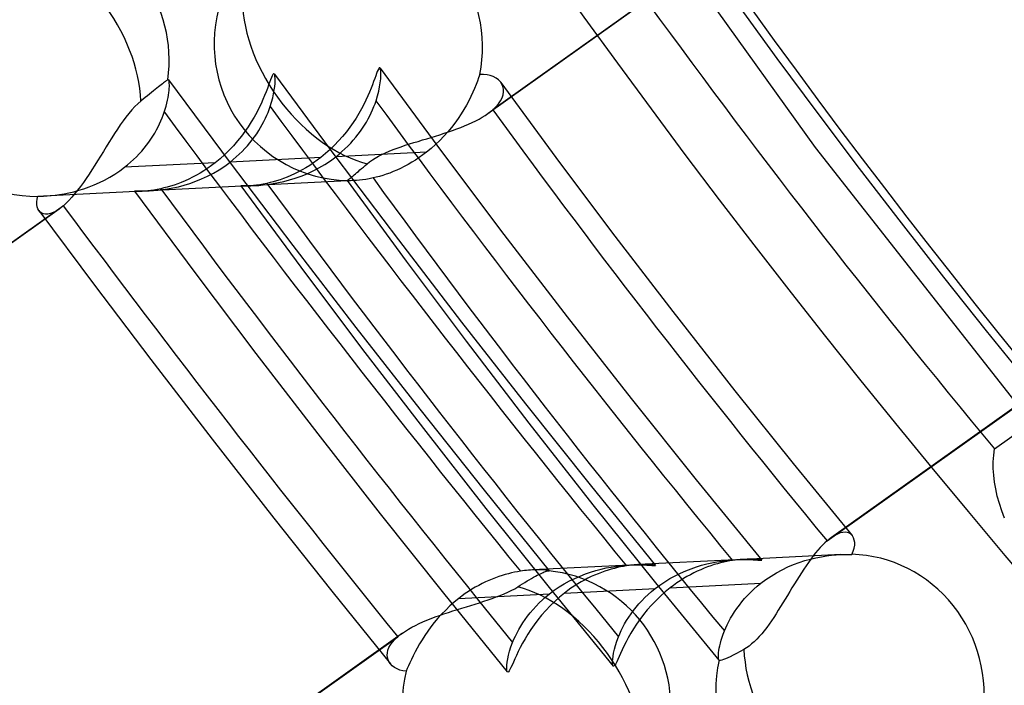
# Model space of a CAD drawing. Header units: millimetres. Extents: x -240 to 234, y -303 to 298.
# Tile 41 of 77: x -44 to -33, y -29 to -22. Entities that reach past the tile are written whole.
import ezdxf

# ---------------------------------------------------------------- set-up
doc = ezdxf.new("R2010")
doc.units = ezdxf.units.MM
doc.layers.add('MAIN-1', color=7, linetype='Continuous')
doc.layers.add('MAIN-2', color=7, linetype='Continuous')

msp = doc.modelspace()

# ---------------------------------------------------------------- linework, layer by layer
at = {"layer": 'MAIN-1'}
for centre, major_axis, start_param, end_param in [((-0.5, -0.433), (139.441, -161.013), 0.713724, 3.45689), ((-50, -43.301), (-132.567, 153.076), -3.141592, -0.857072), ((-50, -43.301), (131.913, -152.32), 0, 2.284521), ((-34.95, -30.268), (-32.978, 38.08), -2.427868, -0.857072), ((-35.2, -30.484), (29.68, -34.272), 0.713724, 3.141578), ((-35.2, -30.484), (-32.651, 37.702), 2.683771, 5.426113), ((-44, -38.105), (-29.026, 33.516), -0.857072, 2.284521), ((-43.5, -37.672), (-29.68, 34.272), -2.427868, -0.857072), ((-44, -38.105), (-29.026, 33.516), 2.284521, 5.426113)]:
    msp.add_ellipse(centre, major_axis=major_axis, ratio=0.75, start_param=start_param, end_param=end_param, dxfattribs=at)
at = {"layer": 'MAIN-2'}
for p, q in [((-34.149, -19.159), (-39.089, -22.673)), ((-34.195, -19.196), (-39.141, -22.714)), ((-37.637, -20.143), (-35.519, -23.09)), ((-40.359, -22.23), (-40.367, -22.248)), ((-40.352, -22.218), (-40.359, -22.23)), ((-40.346, -22.21), (-40.352, -22.218)), ((-40.34, -22.208), (-40.346, -22.21)), ((-40.336, -22.212), (-40.34, -22.208)), ((-40.336, -22.211), (-39.656, -23.135)), ((-40.331, -22.223), (-40.336, -22.212)), ((-40.328, -22.241), (-40.331, -22.223)), ((-42.691, -22.342), (-42.697, -22.347)), ((-42.687, -22.339), (-42.691, -22.342)), ((-42.685, -22.339), (-42.687, -22.339)), ((-42.684, -22.338), (-42.685, -22.339)), ((-42.682, -22.338), (-42.684, -22.338)), ((-42.681, -22.339), (-42.682, -22.338)), ((-42.679, -22.34), (-42.681, -22.339)), ((-42.678, -22.341), (-42.679, -22.34)), ((-42.675, -22.347), (-42.678, -22.341)), ((-42.678, -22.341), (-41.995, -23.26)), ((-41.549, -22.341), (-41.559, -22.37)), ((-41.539, -22.317), (-41.549, -22.341)), ((-41.531, -22.298), (-41.539, -22.317)), ((-41.524, -22.284), (-41.531, -22.298)), ((-41.517, -22.276), (-41.524, -22.284)), ((-41.512, -22.274), (-41.517, -22.276)), ((-41.507, -22.278), (-41.512, -22.274)), ((-41.507, -22.277), (-40.825, -23.198)), ((-41.503, -22.287), (-41.507, -22.278)), ((-41.5, -22.303), (-41.503, -22.287)), ((-41.498, -22.324), (-41.5, -22.303)), ((-41.498, -22.35), (-41.498, -22.324)), ((-40.396, -22.327), (-40.408, -22.361)), ((-40.385, -22.297), (-40.396, -22.327)), ((-40.375, -22.271), (-40.385, -22.297)), ((-40.367, -22.248), (-40.375, -22.271)), ((-40.334, -22.373), (-40.329, -22.332)), ((-40.329, -22.332), (-40.327, -22.296)), ((-40.327, -22.266), (-40.328, -22.241)), ((-40.327, -22.296), (-40.327, -22.266)), ((-39.245, -22.319), (-39.258, -22.355)), ((-39.232, -22.284), (-39.245, -22.319)), ((-39.191, -22.282), (-39.232, -22.284)), ((-39.152, -22.285), (-39.191, -22.282)), ((-39.116, -22.293), (-39.152, -22.285)), ((-39.083, -22.305), (-39.116, -22.293)), ((-39.053, -22.321), (-39.083, -22.305)), ((-39.027, -22.341), (-39.053, -22.321)), ((-39.005, -22.364), (-39.027, -22.341)), ((-42.826, -22.448), (-42.846, -22.464)), ((-42.808, -22.433), (-42.826, -22.448)), ((-42.79, -22.419), (-42.808, -22.433)), ((-42.775, -22.407), (-42.79, -22.419)), ((-42.76, -22.396), (-42.775, -22.407)), ((-42.747, -22.385), (-42.76, -22.396)), ((-42.735, -22.375), (-42.747, -22.385)), ((-42.723, -22.367), (-42.735, -22.375)), ((-42.713, -22.359), (-42.723, -22.367)), ((-42.704, -22.352), (-42.713, -22.359)), ((-42.697, -22.347), (-42.704, -22.352)), ((-42.673, -22.356), (-42.675, -22.347)), ((-42.671, -22.367), (-42.673, -22.356)), ((-42.672, -22.459), (-42.67, -22.436)), ((-42.67, -22.381), (-42.671, -22.367)), ((-42.669, -22.397), (-42.67, -22.381)), ((-42.67, -22.436), (-42.669, -22.415)), ((-42.669, -22.415), (-42.669, -22.397)), ((-41.584, -22.437), (-41.598, -22.475)), ((-41.571, -22.402), (-41.584, -22.437)), ((-41.559, -22.37), (-41.571, -22.402)), ((-41.515, -22.495), (-41.508, -22.453)), ((-41.508, -22.453), (-41.503, -22.415)), ((-41.503, -22.415), (-41.499, -22.38)), ((-41.499, -22.38), (-41.498, -22.35)), ((-40.436, -22.435), (-40.453, -22.476)), ((-40.421, -22.397), (-40.436, -22.435)), ((-40.408, -22.361), (-40.421, -22.397)), ((-40.351, -22.467), (-40.341, -22.418)), ((-40.341, -22.418), (-40.334, -22.373)), ((-39.291, -22.436), (-39.31, -22.479)), ((-39.274, -22.394), (-39.291, -22.436)), ((-39.258, -22.355), (-39.274, -22.394)), ((-38.989, -22.389), (-39.005, -22.364)), ((-39, -22.37), (-38.391, -23.199)), ((-38.977, -22.416), (-38.989, -22.389)), ((-38.97, -22.445), (-38.977, -22.416)), ((-38.969, -22.475), (-38.97, -22.445)), ((-42.959, -22.555), (-42.983, -22.575)), ((-42.936, -22.536), (-42.959, -22.555)), ((-42.912, -22.518), (-42.936, -22.536)), ((-42.89, -22.499), (-42.912, -22.518)), ((-42.868, -22.481), (-42.89, -22.499)), ((-42.846, -22.464), (-42.868, -22.481)), ((-42.689, -22.568), (-42.683, -22.538)), ((-42.683, -22.538), (-42.678, -22.51)), ((-42.678, -22.51), (-42.674, -22.483)), ((-42.674, -22.483), (-42.672, -22.459)), ((-41.633, -22.559), (-41.654, -22.605)), ((-41.615, -22.516), (-41.633, -22.559)), ((-41.598, -22.475), (-41.615, -22.516)), ((-41.538, -22.587), (-41.525, -22.54)), ((-41.525, -22.54), (-41.515, -22.495)), ((-40.472, -22.52), (-40.493, -22.566)), ((-40.453, -22.476), (-40.472, -22.52)), ((-40.381, -22.573), (-40.364, -22.519)), ((-40.364, -22.519), (-40.351, -22.467)), ((-39.331, -22.525), (-39.355, -22.572)), ((-39.31, -22.479), (-39.331, -22.525)), ((-39.002, -22.573), (-38.985, -22.54)), ((-38.985, -22.54), (-38.974, -22.507)), ((-38.974, -22.507), (-38.969, -22.475)), ((-43.052, -22.638), (-43.085, -22.674)), ((-43.018, -22.605), (-43.052, -22.638)), ((-42.983, -22.575), (-43.018, -22.605)), ((-42.725, -22.699), (-42.714, -22.664)), ((-42.714, -22.664), (-42.704, -22.631)), ((-42.704, -22.631), (-42.696, -22.599)), ((-42.696, -22.599), (-42.689, -22.568)), ((-41.677, -22.654), (-41.702, -22.704)), ((-41.654, -22.605), (-41.677, -22.654)), ((-41.577, -22.701), (-41.565, -22.668)), ((-41.565, -22.668), (-41.553, -22.636)), ((-41.553, -22.636), (-41.538, -22.587)), ((-40.542, -22.662), (-40.57, -22.713)), ((-40.516, -22.613), (-40.542, -22.662)), ((-40.493, -22.566), (-40.516, -22.613)), ((-40.434, -22.705), (-40.419, -22.672)), ((-40.419, -22.672), (-40.405, -22.638)), ((-40.405, -22.638), (-40.392, -22.605)), ((-40.392, -22.605), (-40.381, -22.573)), ((-39.409, -22.669), (-39.44, -22.719)), ((-39.381, -22.62), (-39.409, -22.669)), ((-39.355, -22.572), (-39.381, -22.62)), ((-39.097, -22.68), (-39.089, -22.673)), ((-39.089, -22.673), (-39.054, -22.64)), ((-39.054, -22.64), (-39.025, -22.606)), ((-39.025, -22.606), (-39.002, -22.573)), ((-43.15, -22.754), (-43.182, -22.796)), ((-43.118, -22.713), (-43.15, -22.754)), ((-43.085, -22.674), (-43.118, -22.713)), ((-42.762, -22.796), (-42.749, -22.763)), ((-42.749, -22.763), (-42.736, -22.731)), ((-42.736, -22.731), (-42.725, -22.699)), ((-41.73, -22.755), (-41.762, -22.807)), ((-41.702, -22.704), (-41.73, -22.755)), ((-41.623, -22.801), (-41.606, -22.767)), ((-41.606, -22.767), (-41.591, -22.734)), ((-41.591, -22.734), (-41.577, -22.701)), ((-40.601, -22.764), (-40.635, -22.815)), ((-40.57, -22.713), (-40.601, -22.764)), ((-40.488, -22.808), (-40.469, -22.773)), ((-40.469, -22.773), (-40.451, -22.739)), ((-40.451, -22.739), (-40.434, -22.705)), ((-39.473, -22.769), (-39.509, -22.819)), ((-39.44, -22.719), (-39.473, -22.769)), ((-39.278, -22.795), (-39.241, -22.776)), ((-39.241, -22.776), (-39.206, -22.756)), ((-39.206, -22.756), (-39.173, -22.735)), ((-39.173, -22.735), (-39.142, -22.714)), ((-39.142, -22.714), (-39.132, -22.707)), ((-39.132, -22.707), (-39.123, -22.701)), ((-39.123, -22.701), (-39.114, -22.694)), ((-39.114, -22.694), (-39.105, -22.687)), ((-39.105, -22.687), (-39.097, -22.68)), ((-43.245, -22.887), (-43.276, -22.934)), ((-43.214, -22.841), (-43.245, -22.887)), ((-43.182, -22.796), (-43.214, -22.841)), ((-42.812, -22.896), (-42.794, -22.862)), ((-42.794, -22.862), (-42.778, -22.829)), ((-42.778, -22.829), (-42.762, -22.796)), ((-41.795, -22.86), (-41.832, -22.913)), ((-41.762, -22.807), (-41.795, -22.86)), ((-41.68, -22.903), (-41.66, -22.869)), ((-41.66, -22.869), (-41.64, -22.835)), ((-41.64, -22.835), (-41.623, -22.801)), ((-40.671, -22.866), (-40.709, -22.917)), ((-40.635, -22.815), (-40.671, -22.866)), ((-40.554, -22.91), (-40.531, -22.876)), ((-40.531, -22.876), (-40.509, -22.842)), ((-40.509, -22.842), (-40.488, -22.808)), ((-39.547, -22.868), (-39.587, -22.917)), ((-39.509, -22.819), (-39.547, -22.868)), ((-39.533, -22.902), (-39.488, -22.885)), ((-39.488, -22.885), (-39.444, -22.868)), ((-39.444, -22.868), (-39.4, -22.851)), ((-39.4, -22.851), (-39.358, -22.833)), ((-39.358, -22.833), (-39.317, -22.814)), ((-39.317, -22.814), (-39.278, -22.795)), ((-43.307, -22.983), (-43.338, -23.033)), ((-43.276, -22.934), (-43.307, -22.983)), ((-42.897, -23.031), (-42.874, -22.997)), ((-42.874, -22.997), (-42.852, -22.964)), ((-42.852, -22.964), (-42.831, -22.93)), ((-42.831, -22.93), (-42.812, -22.896)), ((-41.871, -22.966), (-41.914, -23.018)), ((-41.832, -22.913), (-41.871, -22.966)), ((-41.751, -23.004), (-41.726, -22.971)), ((-41.726, -22.971), (-41.702, -22.937)), ((-41.702, -22.937), (-41.68, -22.903)), ((-40.751, -22.968), (-40.795, -23.018)), ((-40.709, -22.917), (-40.751, -22.968)), ((-40.633, -23.01), (-40.606, -22.977)), ((-40.606, -22.977), (-40.579, -22.944)), ((-40.579, -22.944), (-40.554, -22.91)), ((-39.867, -23.007), (-39.819, -22.993)), ((-39.819, -22.993), (-39.77, -22.978)), ((-39.77, -22.978), (-39.722, -22.963)), ((-39.722, -22.963), (-39.674, -22.949)), ((-39.631, -22.965), (-39.676, -23.012)), ((-39.674, -22.949), (-39.627, -22.933)), ((-39.587, -22.917), (-39.631, -22.965)), ((-39.627, -22.933), (-39.58, -22.918)), ((-39.58, -22.918), (-39.533, -22.902)), ((-43.369, -23.083), (-43.4, -23.134)), ((-43.338, -23.033), (-43.369, -23.083)), ((-42.975, -23.129), (-42.948, -23.097)), ((-42.948, -23.097), (-42.922, -23.064)), ((-42.922, -23.064), (-42.897, -23.031)), ((-41.959, -23.07), (-42.007, -23.12)), ((-41.914, -23.018), (-41.959, -23.07)), ((-41.864, -23.133), (-41.833, -23.102)), ((-41.833, -23.102), (-41.804, -23.07)), ((-41.804, -23.07), (-41.777, -23.037)), ((-41.777, -23.037), (-41.751, -23.004)), ((-40.841, -23.066), (-40.89, -23.113)), ((-40.795, -23.018), (-40.841, -23.066)), ((-40.758, -23.135), (-40.725, -23.105)), ((-40.725, -23.105), (-40.693, -23.074)), ((-40.693, -23.074), (-40.662, -23.042)), ((-40.662, -23.042), (-40.633, -23.01)), ((-40.193, -23.114), (-40.149, -23.097)), ((-40.149, -23.097), (-40.104, -23.081)), ((-40.104, -23.081), (-40.058, -23.066)), ((-40.058, -23.066), (-40.011, -23.051)), ((-40.011, -23.051), (-39.963, -23.036)), ((-39.963, -23.036), (-39.916, -23.022)), ((-39.916, -23.022), (-39.867, -23.007)), ((-39.772, -23.101), (-39.822, -23.142)), ((-39.723, -23.057), (-39.772, -23.101)), ((-39.676, -23.012), (-39.723, -23.057)), ((-35.519, -23.09), (-33.267, -25.954)), ((-43.431, -23.185), (-43.463, -23.236)), ((-43.4, -23.134), (-43.431, -23.185)), ((-43.066, -23.223), (-43.034, -23.192)), ((-43.034, -23.192), (-43.004, -23.161)), ((-43.004, -23.161), (-42.975, -23.129)), ((-42.108, -23.215), (-42.162, -23.259)), ((-42.056, -23.169), (-42.108, -23.215)), ((-42.007, -23.12), (-42.056, -23.169)), ((-40.992, -23.201), (-41.996, -23.251)), ((-41.962, -23.223), (-41.928, -23.194)), ((-41.928, -23.194), (-41.895, -23.164)), ((-41.895, -23.164), (-41.864, -23.133)), ((-40.992, -23.201), (-41.033, -23.231)), ((-40.94, -23.158), (-40.992, -23.201)), ((-40.89, -23.113), (-40.94, -23.158)), ((-40.887, -23.237), (-40.826, -23.192)), ((-39.822, -23.142), (-40.826, -23.192)), ((-40.826, -23.192), (-40.791, -23.164)), ((-40.825, -23.198), (-40.134, -24.113)), ((-40.791, -23.164), (-40.758, -23.135)), ((-40.422, -23.228), (-40.389, -23.207)), ((-40.389, -23.207), (-40.354, -23.187)), ((-40.354, -23.187), (-40.316, -23.167)), ((-40.316, -23.167), (-40.277, -23.149)), ((-40.277, -23.149), (-40.236, -23.131)), ((-40.236, -23.131), (-40.193, -23.114)), ((-39.903, -23.202), (-39.944, -23.229)), ((-39.862, -23.173), (-39.903, -23.202)), ((-39.822, -23.142), (-39.862, -23.173)), ((-39.656, -23.135), (-38.965, -24.053)), ((-38.391, -23.199), (-37.774, -24.022)), ((-43.494, -23.286), (-43.526, -23.336)), ((-43.463, -23.236), (-43.494, -23.286)), ((-43.219, -23.348), (-43.166, -23.309)), ((-42.162, -23.259), (-43.166, -23.309)), ((-43.166, -23.309), (-43.132, -23.282)), ((-43.132, -23.282), (-43.098, -23.253)), ((-43.098, -23.253), (-43.066, -23.223)), ((-42.244, -23.319), (-42.286, -23.347)), ((-42.203, -23.29), (-42.244, -23.319)), ((-42.162, -23.259), (-42.203, -23.29)), ((-42.118, -23.336), (-42.056, -23.295)), ((-42.056, -23.295), (-41.996, -23.251)), ((-41.996, -23.251), (-41.962, -23.223)), ((-41.995, -23.26), (-41.304, -24.173)), ((-41.157, -23.314), (-41.199, -23.338)), ((-41.115, -23.288), (-41.157, -23.314)), ((-41.074, -23.261), (-41.115, -23.288)), ((-41.079, -23.35), (-41.013, -23.316)), ((-41.033, -23.231), (-41.074, -23.261)), ((-41.013, -23.316), (-40.949, -23.278)), ((-40.949, -23.278), (-40.887, -23.237)), ((-40.559, -23.339), (-40.541, -23.324)), ((-40.541, -23.324), (-40.521, -23.307)), ((-40.521, -23.307), (-40.5, -23.289)), ((-40.5, -23.289), (-40.479, -23.271)), ((-40.479, -23.271), (-40.452, -23.249)), ((-40.452, -23.249), (-40.422, -23.228)), ((-40.109, -23.321), (-40.15, -23.34)), ((-40.068, -23.301), (-40.109, -23.321)), ((-40.027, -23.278), (-40.068, -23.301)), ((-39.985, -23.254), (-40.027, -23.278)), ((-39.944, -23.229), (-39.985, -23.254)), ((-43.589, -23.432), (-43.621, -23.478)), ((-43.558, -23.385), (-43.589, -23.432)), ((-43.526, -23.336), (-43.558, -23.385)), ((-43.386, -23.45), (-43.329, -23.419)), ((-43.329, -23.419), (-43.273, -23.385)), ((-43.273, -23.385), (-43.219, -23.348)), ((-42.412, -23.419), (-42.454, -23.44)), ((-42.37, -23.397), (-42.412, -23.419)), ((-42.328, -23.373), (-42.37, -23.397)), ((-42.286, -23.347), (-42.328, -23.373)), ((-42.312, -23.438), (-42.247, -23.408)), ((-42.247, -23.408), (-42.182, -23.374)), ((-42.182, -23.374), (-42.118, -23.336)), ((-41.404, -23.432), (-41.443, -23.446)), ((-41.364, -23.417), (-41.404, -23.432)), ((-41.323, -23.4), (-41.364, -23.417)), ((-41.339, -23.449), (-41.275, -23.43)), ((-41.282, -23.381), (-41.323, -23.4)), ((-41.24, -23.36), (-41.282, -23.381)), ((-41.275, -23.43), (-41.21, -23.407)), ((-41.199, -23.338), (-41.24, -23.36)), ((-41.21, -23.407), (-41.144, -23.38)), ((-41.144, -23.38), (-41.079, -23.35)), ((-40.683, -23.442), (-40.676, -23.436)), ((-40.676, -23.436), (-40.667, -23.429)), ((-40.667, -23.429), (-40.657, -23.421)), ((-40.657, -23.421), (-40.646, -23.412)), ((-40.646, -23.412), (-40.634, -23.402)), ((-40.634, -23.402), (-40.622, -23.392)), ((-40.622, -23.392), (-40.608, -23.38)), ((-40.608, -23.38), (-40.593, -23.368)), ((-40.593, -23.368), (-40.577, -23.354)), ((-40.577, -23.354), (-40.559, -23.339)), ((-40.456, -23.436), (-40.495, -23.443)), ((-40.414, -23.427), (-40.456, -23.436)), ((-40.38, -23.419), (-40.414, -23.427)), ((-40.344, -23.41), (-40.38, -23.419)), ((-40.307, -23.399), (-40.344, -23.41)), ((-40.269, -23.386), (-40.307, -23.399)), ((-40.23, -23.373), (-40.269, -23.386)), ((-40.191, -23.357), (-40.23, -23.373)), ((-40.15, -23.34), (-40.191, -23.357)), ((-43.654, -23.522), (-43.686, -23.564)), ((-43.621, -23.478), (-43.654, -23.522)), ((-43.615, -23.547), (-43.558, -23.527)), ((-43.558, -23.527), (-43.501, -23.504)), ((-43.501, -23.504), (-43.443, -23.479)), ((-43.443, -23.479), (-43.386, -23.45)), ((-41.794, -23.515), (-42.893, -23.57)), ((-42.729, -23.538), (-42.764, -23.546)), ((-42.693, -23.529), (-42.729, -23.538)), ((-42.655, -23.518), (-42.693, -23.529)), ((-42.689, -23.548), (-42.63, -23.537)), ((-42.616, -23.506), (-42.655, -23.518)), ((-42.63, -23.537), (-42.569, -23.524)), ((-42.577, -23.492), (-42.616, -23.506)), ((-42.537, -23.476), (-42.577, -23.492)), ((-42.569, -23.524), (-42.507, -23.507)), ((-42.496, -23.459), (-42.537, -23.476)), ((-42.507, -23.507), (-42.442, -23.488)), ((-42.454, -23.44), (-42.496, -23.459)), ((-42.442, -23.488), (-42.378, -23.464)), ((-42.378, -23.464), (-42.312, -23.438)), ((-41.879, -23.515), (-41.875, -23.514)), ((-41.876, -23.515), (-41.879, -23.515)), ((-41.879, -23.515), (-41.215, -24.415)), ((-41.868, -23.516), (-41.876, -23.515)), ((-41.875, -23.514), (-41.862, -23.514)), ((-41.856, -23.516), (-41.868, -23.516)), ((-41.862, -23.514), (-41.84, -23.514)), ((-41.839, -23.516), (-41.856, -23.516)), ((-41.84, -23.514), (-41.808, -23.514)), ((-41.818, -23.516), (-41.839, -23.516)), ((-41.794, -23.515), (-41.818, -23.516)), ((-41.808, -23.514), (-41.769, -23.513)), ((-41.767, -23.513), (-41.794, -23.515)), ((-41.769, -23.513), (-41.723, -23.511)), ((-41.737, -23.511), (-41.767, -23.513)), ((-41.704, -23.507), (-41.737, -23.511)), ((-40.623, -23.456), (-41.724, -23.511)), ((-41.723, -23.511), (-41.678, -23.509)), ((-41.668, -23.502), (-41.704, -23.507)), ((-41.678, -23.509), (-41.629, -23.504)), ((-41.63, -23.495), (-41.668, -23.502)), ((-41.59, -23.487), (-41.63, -23.495)), ((-41.629, -23.504), (-41.576, -23.498)), ((-41.555, -23.479), (-41.59, -23.487)), ((-41.576, -23.498), (-41.521, -23.49)), ((-41.519, -23.469), (-41.555, -23.479)), ((-41.521, -23.49), (-41.462, -23.479)), ((-41.482, -23.459), (-41.519, -23.469)), ((-41.443, -23.446), (-41.482, -23.459)), ((-41.462, -23.479), (-41.401, -23.466)), ((-41.401, -23.466), (-41.339, -23.449)), ((-40.699, -23.457), (-40.702, -23.456)), ((-40.702, -23.456), (-40.702, -23.456)), ((-40.702, -23.456), (-40.702, -23.456)), ((-40.702, -23.456), (-40.702, -23.456)), ((-40.702, -23.456), (-40.702, -23.456)), ((-40.702, -23.456), (-40.702, -23.456)), ((-40.702, -23.456), (-40.702, -23.456)), ((-40.702, -23.456), (-40.7, -23.456)), ((-40.702, -23.456), (-40.048, -24.347)), ((-40.7, -23.456), (-40.698, -23.454)), ((-40.692, -23.457), (-40.699, -23.457)), ((-40.698, -23.454), (-40.694, -23.451)), ((-40.694, -23.451), (-40.689, -23.447)), ((-40.681, -23.458), (-40.692, -23.457)), ((-40.689, -23.447), (-40.683, -23.442)), ((-40.665, -23.458), (-40.681, -23.458)), ((-40.646, -23.457), (-40.665, -23.458)), ((-40.623, -23.456), (-40.646, -23.457)), ((-40.596, -23.455), (-40.623, -23.456)), ((-40.565, -23.452), (-40.596, -23.455)), ((-40.531, -23.448), (-40.565, -23.452)), ((-40.495, -23.443), (-40.531, -23.448)), ((-44.134, -23.662), (-44.126, -23.63)), ((-44.126, -23.63), (-44.116, -23.63)), ((-44.116, -23.63), (-44.106, -23.63)), ((-44.106, -23.63), (-44.095, -23.63)), ((-44.095, -23.63), (-44.084, -23.629)), ((-44.084, -23.629), (-44.073, -23.629)), ((-44.073, -23.629), (-44.061, -23.628)), ((-42.965, -23.573), (-44.062, -23.628)), ((-44.061, -23.628), (-44.021, -23.626)), ((-44.021, -23.626), (-43.978, -23.622)), ((-43.978, -23.622), (-43.932, -23.617)), ((-43.932, -23.617), (-43.884, -23.611)), ((-43.884, -23.611), (-43.833, -23.602)), ((-43.833, -23.602), (-43.781, -23.592)), ((-43.781, -23.592), (-43.727, -23.579)), ((-43.75, -23.641), (-43.781, -23.675)), ((-43.718, -23.604), (-43.75, -23.641)), ((-43.727, -23.579), (-43.671, -23.564)), ((-43.686, -23.564), (-43.718, -23.604)), ((-43.671, -23.564), (-43.615, -23.547)), ((-43.052, -23.574), (-43.055, -23.573)), ((-43.055, -23.573), (-43.052, -23.573)), ((-43.055, -23.573), (-42.388, -24.473)), ((-43.052, -23.573), (-43.042, -23.573)), ((-43.043, -23.574), (-43.052, -23.574)), ((-43.03, -23.575), (-43.043, -23.574)), ((-43.042, -23.573), (-43.025, -23.573)), ((-43.013, -23.575), (-43.03, -23.575)), ((-43.025, -23.573), (-43.001, -23.572)), ((-42.991, -23.574), (-43.013, -23.575)), ((-43.001, -23.572), (-42.97, -23.572)), ((-42.965, -23.573), (-42.991, -23.574)), ((-42.97, -23.572), (-42.933, -23.571)), ((-42.938, -23.572), (-42.965, -23.573)), ((-42.908, -23.569), (-42.938, -23.572)), ((-42.933, -23.571), (-42.892, -23.57)), ((-42.875, -23.565), (-42.908, -23.569)), ((-42.892, -23.57), (-42.846, -23.567)), ((-42.84, -23.561), (-42.875, -23.565)), ((-42.846, -23.567), (-42.797, -23.563)), ((-42.803, -23.554), (-42.84, -23.561)), ((-42.764, -23.546), (-42.803, -23.554)), ((-42.797, -23.563), (-42.744, -23.556)), ((-42.744, -23.556), (-42.689, -23.548)), ((-43.843, -23.734), (-52.236, -29.705)), ((-44.138, -23.691), (-44.134, -23.662)), ((-44.137, -23.719), (-44.138, -23.691)), ((-44.133, -23.745), (-44.137, -23.719)), ((-44.126, -23.768), (-44.133, -23.745)), ((-43.874, -23.76), (-43.882, -23.766)), ((-43.867, -23.754), (-43.874, -23.76)), ((-43.859, -23.747), (-43.867, -23.754)), ((-43.851, -23.741), (-43.859, -23.747)), ((-43.843, -23.734), (-43.851, -23.741)), ((-43.812, -23.706), (-43.843, -23.734)), ((-43.781, -23.675), (-43.812, -23.706)), ((-43.889, -23.771), (-52.289, -29.745)), ((-44.114, -23.788), (-44.126, -23.768)), ((-44.1, -23.804), (-44.114, -23.788)), ((-44.113, -23.789), (-43.497, -24.614)), ((-44.082, -23.816), (-44.1, -23.804)), ((-44.062, -23.824), (-44.082, -23.816)), ((-44.039, -23.828), (-44.062, -23.824)), ((-44.014, -23.827), (-44.039, -23.828)), ((-43.986, -23.821), (-44.014, -23.827)), ((-43.955, -23.809), (-43.986, -23.821)), ((-43.923, -23.793), (-43.955, -23.809)), ((-43.89, -23.771), (-43.923, -23.793)), ((-43.882, -23.766), (-43.89, -23.771)), ((-35.387, -27.443), (-30.447, -23.929)), ((-30.395, -23.888), (-35.34, -27.406)), ((-38.965, -24.053), (-38.266, -24.964)), ((-37.774, -24.022), (-37.096, -24.905)), ((-41.304, -24.173), (-40.605, -25.081)), ((-40.134, -24.113), (-39.435, -25.023)), ((-33.535, -26.424), (-30.491, -24.26)), ((-41.215, -24.415), (-40.541, -25.31)), ((-40.048, -24.347), (-39.385, -25.232)), ((-42.388, -24.473), (-41.712, -25.368)), ((-43.497, -24.614), (-42.875, -25.435)), ((-37.096, -24.905), (-36.408, -25.782)), ((-39.435, -25.023), (-38.727, -25.926)), ((-38.266, -24.964), (-37.556, -25.869)), ((-40.605, -25.081), (-39.898, -25.984)), ((-39.385, -25.232), (-38.688, -26.141)), ((-41.712, -25.368), (-41.027, -26.258)), ((-40.541, -25.31), (-39.857, -26.199)), ((-42.875, -25.435), (-42.196, -26.316)), ((-36.408, -25.782), (-35.763, -26.586)), ((-38.727, -25.926), (-38.012, -26.824)), ((-37.556, -25.869), (-36.838, -26.766)), ((-39.898, -25.984), (-39.185, -26.881)), ((-38.688, -26.141), (-37.98, -27.043)), ((-41.027, -26.258), (-40.334, -27.142)), ((-39.857, -26.199), (-39.165, -27.083)), ((-42.196, -26.316), (-41.511, -27.192)), ((-33.543, -26.496), (-33.535, -26.424)), ((-35.763, -26.586), (-35.11, -27.384)), ((-33.547, -26.569), (-33.543, -26.496)), ((-33.547, -26.642), (-33.547, -26.569)), ((-33.543, -26.717), (-33.547, -26.642)), ((-36.838, -26.766), (-36.11, -27.657)), ((-33.534, -26.792), (-33.543, -26.717)), ((-33.52, -26.869), (-33.534, -26.792)), ((-39.185, -26.881), (-38.463, -27.773)), ((-38.012, -26.824), (-37.287, -27.715)), ((-33.503, -26.947), (-33.52, -26.869)), ((-33.48, -27.028), (-33.503, -26.947)), ((-33.454, -27.109), (-33.48, -27.028)), ((-40.334, -27.142), (-39.635, -28.02)), ((-39.165, -27.083), (-38.465, -27.959)), ((-37.98, -27.043), (-37.287, -27.906)), ((-33.422, -27.191), (-33.454, -27.109)), ((-41.511, -27.192), (-40.87, -28)), ((-35.241, -27.355), (-35.272, -27.367)), ((-35.212, -27.349), (-35.241, -27.355)), ((-35.185, -27.348), (-35.212, -27.349)), ((-35.161, -27.351), (-35.185, -27.348)), ((-35.14, -27.359), (-35.161, -27.351)), ((-35.121, -27.372), (-35.14, -27.359)), ((-35.412, -27.466), (-35.437, -27.491)), ((-35.387, -27.443), (-35.412, -27.466)), ((-35.379, -27.437), (-35.387, -27.443)), ((-35.371, -27.43), (-35.379, -27.437)), ((-35.363, -27.424), (-35.371, -27.43)), ((-35.355, -27.418), (-35.363, -27.424)), ((-35.348, -27.412), (-35.355, -27.418)), ((-35.34, -27.406), (-35.348, -27.412)), ((-35.305, -27.384), (-35.34, -27.406)), ((-35.272, -27.367), (-35.305, -27.384)), ((-35.106, -27.388), (-35.121, -27.372)), ((-35.094, -27.409), (-35.106, -27.388)), ((-35.086, -27.434), (-35.094, -27.409)), ((-35.081, -27.461), (-35.086, -27.434)), ((-35.082, -27.491), (-35.081, -27.461)), ((-35.515, -27.577), (-35.541, -27.61)), ((-35.489, -27.547), (-35.515, -27.577)), ((-35.463, -27.518), (-35.489, -27.547)), ((-35.437, -27.491), (-35.463, -27.518)), ((-35.114, -27.592), (-35.098, -27.557)), ((-35.098, -27.557), (-35.087, -27.523)), ((-35.087, -27.523), (-35.082, -27.491)), ((-36.405, -27.652), (-37.48, -27.706)), ((-36.719, -27.697), (-36.662, -27.685)), ((-36.662, -27.685), (-36.607, -27.674)), ((-36.607, -27.674), (-36.554, -27.666)), ((-36.566, -27.687), (-36.601, -27.696)), ((-36.532, -27.678), (-36.566, -27.687)), ((-36.554, -27.666), (-36.503, -27.66)), ((-36.498, -27.671), (-36.532, -27.678)), ((-36.503, -27.66), (-36.454, -27.656)), ((-36.465, -27.665), (-36.498, -27.671)), ((-36.434, -27.66), (-36.465, -27.665)), ((-36.454, -27.656), (-36.407, -27.653)), ((-36.412, -27.657), (-36.434, -27.66)), ((-36.391, -27.654), (-36.412, -27.657)), ((-36.407, -27.653), (-36.361, -27.651)), ((-36.37, -27.652), (-36.391, -27.654)), ((-36.35, -27.65), (-36.37, -27.652)), ((-36.361, -27.651), (-36.318, -27.65)), ((-36.331, -27.649), (-36.35, -27.65)), ((-36.312, -27.648), (-36.331, -27.649)), ((-36.318, -27.65), (-36.277, -27.65)), ((-36.274, -27.646), (-36.312, -27.648)), ((-35.235, -27.594), (-36.309, -27.648)), ((-36.277, -27.65), (-36.24, -27.651)), ((-36.24, -27.646), (-36.274, -27.646)), ((-36.208, -27.647), (-36.24, -27.646)), ((-36.24, -27.651), (-36.207, -27.653)), ((-36.18, -27.648), (-36.208, -27.647)), ((-36.207, -27.653), (-36.178, -27.654)), ((-36.157, -27.65), (-36.18, -27.648)), ((-36.178, -27.654), (-36.153, -27.656)), ((-36.138, -27.652), (-36.157, -27.65)), ((-36.153, -27.656), (-36.134, -27.657)), ((-36.123, -27.654), (-36.138, -27.652)), ((-36.134, -27.657), (-36.12, -27.658)), ((-36.114, -27.656), (-36.123, -27.654)), ((-36.12, -27.658), (-36.112, -27.658)), ((-36.11, -27.657), (-36.114, -27.656)), ((-36.112, -27.658), (-36.11, -27.657)), ((-35.759, -27.706), (-35.696, -27.682)), ((-35.696, -27.682), (-35.634, -27.662)), ((-35.634, -27.662), (-35.572, -27.645)), ((-35.594, -27.681), (-35.62, -27.718)), ((-35.567, -27.645), (-35.594, -27.681)), ((-35.572, -27.645), (-35.511, -27.63)), ((-35.541, -27.61), (-35.567, -27.645)), ((-35.511, -27.63), (-35.451, -27.618)), ((-35.451, -27.618), (-35.394, -27.609)), ((-35.394, -27.609), (-35.338, -27.602)), ((-35.338, -27.602), (-35.286, -27.597)), ((-35.286, -27.597), (-35.235, -27.594)), ((-35.235, -27.594), (-35.214, -27.593)), ((-35.214, -27.593), (-35.193, -27.592)), ((-35.193, -27.592), (-35.172, -27.592)), ((-35.172, -27.592), (-35.152, -27.592)), ((-35.152, -27.592), (-35.133, -27.592)), ((-35.133, -27.592), (-35.114, -27.592)), ((-38.847, -27.79), (-38.881, -27.797)), ((-38.815, -27.784), (-38.847, -27.79)), ((-38.783, -27.778), (-38.815, -27.784)), ((-38.759, -27.775), (-38.783, -27.778)), ((-38.736, -27.772), (-38.759, -27.775)), ((-38.714, -27.77), (-38.736, -27.772)), ((-38.692, -27.768), (-38.714, -27.77)), ((-38.671, -27.766), (-38.692, -27.768)), ((-38.65, -27.765), (-38.671, -27.766)), ((-37.574, -27.711), (-38.65, -27.765)), ((-38.621, -27.764), (-38.65, -27.765)), ((-38.594, -27.763), (-38.621, -27.764)), ((-38.569, -27.763), (-38.594, -27.763)), ((-38.546, -27.764), (-38.569, -27.763)), ((-38.525, -27.765), (-38.546, -27.764)), ((-38.546, -27.799), (-38.531, -27.792)), ((-38.531, -27.792), (-38.518, -27.786)), ((-38.508, -27.766), (-38.525, -27.765)), ((-38.518, -27.786), (-38.505, -27.782)), ((-38.492, -27.768), (-38.508, -27.766)), ((-38.505, -27.782), (-38.494, -27.778)), ((-38.494, -27.778), (-38.485, -27.775)), ((-38.48, -27.769), (-38.492, -27.768)), ((-38.485, -27.775), (-38.476, -27.774)), ((-38.471, -27.771), (-38.48, -27.769)), ((-38.476, -27.774), (-38.47, -27.773)), ((-38.466, -27.772), (-38.471, -27.771)), ((-38.47, -27.773), (-38.468, -27.773)), ((-38.468, -27.773), (-38.466, -27.773)), ((-38.463, -27.773), (-38.466, -27.772)), ((-38.466, -27.773), (-38.465, -27.773)), ((-38.465, -27.773), (-38.464, -27.773)), ((-38.464, -27.773), (-38.463, -27.773)), ((-38.463, -27.773), (-38.463, -27.773)), ((-38.063, -27.809), (-38.005, -27.789)), ((-38.005, -27.789), (-37.946, -27.771)), ((-37.946, -27.771), (-37.888, -27.756)), ((-37.886, -27.792), (-37.923, -27.806)), ((-37.888, -27.756), (-37.832, -27.743)), ((-37.849, -27.779), (-37.886, -27.792)), ((-37.813, -27.767), (-37.849, -27.779)), ((-37.832, -27.743), (-37.777, -27.733)), ((-37.777, -27.756), (-37.813, -27.767)), ((-37.777, -27.733), (-37.723, -27.725)), ((-37.742, -27.747), (-37.777, -27.756)), ((-37.708, -27.738), (-37.742, -27.747)), ((-37.723, -27.725), (-37.672, -27.719)), ((-37.674, -27.731), (-37.708, -27.738)), ((-37.641, -27.725), (-37.674, -27.731)), ((-37.672, -27.719), (-37.623, -27.714)), ((-37.609, -27.719), (-37.641, -27.725)), ((-37.623, -27.714), (-37.577, -27.711)), ((-37.586, -27.716), (-37.609, -27.719)), ((-37.565, -27.713), (-37.586, -27.716)), ((-37.577, -27.711), (-37.532, -27.709)), ((-37.543, -27.711), (-37.565, -27.713)), ((-37.522, -27.709), (-37.543, -27.711)), ((-37.532, -27.709), (-37.49, -27.709)), ((-37.502, -27.708), (-37.522, -27.709)), ((-37.483, -27.706), (-37.502, -27.708)), ((-37.49, -27.709), (-37.45, -27.709)), ((-37.446, -27.705), (-37.483, -27.706)), ((-37.45, -27.709), (-37.414, -27.71)), ((-37.412, -27.705), (-37.446, -27.705)), ((-37.414, -27.71), (-37.382, -27.711)), ((-37.382, -27.705), (-37.412, -27.705)), ((-37.355, -27.707), (-37.382, -27.705)), ((-37.382, -27.711), (-37.353, -27.712)), ((-37.332, -27.708), (-37.355, -27.707)), ((-37.353, -27.712), (-37.329, -27.714)), ((-37.314, -27.71), (-37.332, -27.708)), ((-37.329, -27.714), (-37.311, -27.715)), ((-37.3, -27.712), (-37.314, -27.71)), ((-37.311, -27.715), (-37.297, -27.715)), ((-37.291, -27.714), (-37.3, -27.712)), ((-37.297, -27.715), (-37.29, -27.715)), ((-37.287, -27.715), (-37.291, -27.714)), ((-37.29, -27.715), (-37.287, -27.715)), ((-37.011, -27.8), (-36.953, -27.774)), ((-36.953, -27.774), (-36.894, -27.751)), ((-36.894, -27.751), (-36.835, -27.73)), ((-36.825, -27.779), (-36.863, -27.797)), ((-36.835, -27.73), (-36.777, -27.713)), ((-36.787, -27.762), (-36.825, -27.779)), ((-36.749, -27.746), (-36.787, -27.762)), ((-36.777, -27.713), (-36.719, -27.697)), ((-36.711, -27.732), (-36.749, -27.746)), ((-36.674, -27.718), (-36.711, -27.732)), ((-36.637, -27.706), (-36.674, -27.718)), ((-36.601, -27.696), (-36.637, -27.706)), ((-36.006, -27.832), (-35.946, -27.795)), ((-35.946, -27.795), (-35.885, -27.762)), ((-35.885, -27.762), (-35.822, -27.732)), ((-35.822, -27.732), (-35.759, -27.706)), ((-35.672, -27.796), (-35.698, -27.836)), ((-35.646, -27.756), (-35.672, -27.796)), ((-35.62, -27.718), (-35.646, -27.756)), ((-39.17, -27.898), (-39.207, -27.916)), ((-39.132, -27.881), (-39.17, -27.898)), ((-39.095, -27.866), (-39.132, -27.881)), ((-39.058, -27.851), (-39.095, -27.866)), ((-39.022, -27.838), (-39.058, -27.851)), ((-38.986, -27.826), (-39.022, -27.838)), ((-38.95, -27.815), (-38.986, -27.826)), ((-38.915, -27.806), (-38.95, -27.815)), ((-38.881, -27.797), (-38.915, -27.806)), ((-38.759, -27.918), (-38.734, -27.903)), ((-38.734, -27.903), (-38.708, -27.887)), ((-38.708, -27.887), (-38.684, -27.873)), ((-38.684, -27.873), (-38.66, -27.859)), ((-38.66, -27.859), (-38.637, -27.846)), ((-38.637, -27.846), (-38.616, -27.835)), ((-38.616, -27.835), (-38.596, -27.824)), ((-38.596, -27.824), (-38.578, -27.815)), ((-38.578, -27.815), (-38.562, -27.806)), ((-38.562, -27.806), (-38.546, -27.799)), ((-38.297, -27.919), (-38.24, -27.887)), ((-38.24, -27.887), (-38.181, -27.858)), ((-38.181, -27.858), (-38.122, -27.832)), ((-38.111, -27.898), (-38.148, -27.92)), ((-38.122, -27.832), (-38.063, -27.809)), ((-38.073, -27.877), (-38.111, -27.898)), ((-38.036, -27.857), (-38.073, -27.877)), ((-37.998, -27.839), (-38.036, -27.857)), ((-37.961, -27.822), (-37.998, -27.839)), ((-37.923, -27.806), (-37.961, -27.822)), ((-37.238, -27.932), (-37.183, -27.895)), ((-37.183, -27.895), (-37.127, -27.86)), ((-37.127, -27.86), (-37.07, -27.829)), ((-37.07, -27.829), (-37.011, -27.8)), ((-37.015, -27.884), (-37.052, -27.909)), ((-36.977, -27.861), (-37.015, -27.884)), ((-36.939, -27.838), (-36.977, -27.861)), ((-36.901, -27.817), (-36.939, -27.838)), ((-36.863, -27.797), (-36.901, -27.817)), ((-36.12, -27.912), (-36.064, -27.871)), ((-36.064, -27.871), (-36.006, -27.832)), ((-35.724, -27.877), (-35.75, -27.919)), ((-35.698, -27.836), (-35.724, -27.877)), ((-40.87, -28), (-40.222, -28.803)), ((-39.356, -28.002), (-39.393, -28.027)), ((-39.319, -27.979), (-39.356, -28.002)), ((-39.282, -27.957), (-39.319, -27.979)), ((-39.244, -27.936), (-39.282, -27.957)), ((-39.207, -27.916), (-39.244, -27.936)), ((-38.964, -28.029), (-38.923, -28.011)), ((-38.923, -28.011), (-38.884, -27.992)), ((-38.884, -27.992), (-38.846, -27.972)), ((-38.846, -27.972), (-38.812, -27.951)), ((-38.812, -27.951), (-38.785, -27.934)), ((-38.785, -27.934), (-38.759, -27.918)), ((-38.465, -27.959), (-37.756, -28.828)), ((-38.46, -28.029), (-38.408, -27.99)), ((-38.408, -27.99), (-38.353, -27.953)), ((-38.353, -27.953), (-38.297, -27.919)), ((-38.294, -28.021), (-37.29, -27.971)), ((-38.259, -27.994), (-38.294, -28.021)), ((-38.223, -27.968), (-38.259, -27.994)), ((-38.186, -27.944), (-38.223, -27.968)), ((-38.148, -27.92), (-38.186, -27.944)), ((-37.368, -28.036), (-37.33, -28.003)), ((-37.33, -28.003), (-37.29, -27.971)), ((-37.29, -27.971), (-37.238, -27.932)), ((-37.287, -27.906), (-36.585, -28.762)), ((-37.18, -28.008), (-37.233, -28.055)), ((-37.124, -27.963), (-37.18, -28.008)), ((-37.124, -27.963), (-36.12, -27.912)), ((-37.089, -27.936), (-37.124, -27.963)), ((-37.052, -27.909), (-37.089, -27.936)), ((-36.267, -28.046), (-36.233, -28.011)), ((-36.233, -28.011), (-36.197, -27.977)), ((-36.197, -27.977), (-36.16, -27.944)), ((-36.16, -27.944), (-36.12, -27.912)), ((-35.801, -28.003), (-35.827, -28.046)), ((-35.776, -27.961), (-35.801, -28.003)), ((-35.75, -27.919), (-35.776, -27.961)), ((-39.635, -28.02), (-38.928, -28.892)), ((-39.515, -28.12), (-39.563, -28.163)), ((-39.464, -28.08), (-39.515, -28.12)), ((-39.464, -28.08), (-38.46, -28.029)), ((-39.429, -28.053), (-39.464, -28.08)), ((-39.393, -28.027), (-39.429, -28.053)), ((-39.235, -28.127), (-39.187, -28.111)), ((-39.187, -28.111), (-39.141, -28.096)), ((-39.141, -28.096), (-39.095, -28.08)), ((-39.095, -28.08), (-39.05, -28.064)), ((-39.05, -28.064), (-39.006, -28.047)), ((-39.006, -28.047), (-38.964, -28.029)), ((-38.575, -28.13), (-38.539, -28.095)), ((-38.539, -28.095), (-38.5, -28.062)), ((-38.5, -28.062), (-38.46, -28.029)), ((-38.403, -28.114), (-38.454, -28.163)), ((-38.35, -28.066), (-38.403, -28.114)), ((-38.294, -28.021), (-38.35, -28.066)), ((-37.471, -28.141), (-37.438, -28.105)), ((-37.438, -28.105), (-37.404, -28.071)), ((-37.404, -28.071), (-37.368, -28.036)), ((-37.284, -28.105), (-37.333, -28.156)), ((-37.233, -28.055), (-37.284, -28.105)), ((-36.359, -28.154), (-36.33, -28.117)), ((-36.33, -28.117), (-36.3, -28.081)), ((-36.3, -28.081), (-36.267, -28.046)), ((-35.852, -28.088), (-35.877, -28.129)), ((-35.827, -28.046), (-35.852, -28.088)), ((-39.61, -28.208), (-39.655, -28.253)), ((-39.563, -28.163), (-39.61, -28.208)), ((-39.579, -28.234), (-39.53, -28.218)), ((-39.53, -28.218), (-39.48, -28.202)), ((-39.48, -28.202), (-39.43, -28.187)), ((-39.43, -28.187), (-39.381, -28.172)), ((-39.381, -28.172), (-39.332, -28.157)), ((-39.332, -28.157), (-39.283, -28.142)), ((-39.283, -28.142), (-39.235, -28.127)), ((-38.674, -28.238), (-38.642, -28.201)), ((-38.642, -28.201), (-38.61, -28.165)), ((-38.61, -28.165), (-38.575, -28.13)), ((-38.503, -28.214), (-38.548, -28.266)), ((-38.454, -28.163), (-38.503, -28.214)), ((-37.558, -28.251), (-37.531, -28.214)), ((-37.531, -28.214), (-37.502, -28.177)), ((-37.502, -28.177), (-37.471, -28.141)), ((-37.378, -28.207), (-37.421, -28.259)), ((-37.333, -28.156), (-37.378, -28.207)), ((-36.435, -28.264), (-36.412, -28.227)), ((-36.412, -28.227), (-36.386, -28.19)), ((-36.386, -28.19), (-36.359, -28.154)), ((-35.928, -28.211), (-35.953, -28.251)), ((-35.903, -28.171), (-35.928, -28.211)), ((-35.877, -28.129), (-35.903, -28.171)), ((-39.904, -28.359), (-39.862, -28.339)), ((-39.862, -28.339), (-39.817, -28.321)), ((-39.817, -28.321), (-39.772, -28.302)), ((-39.772, -28.302), (-39.725, -28.285)), ((-39.697, -28.3), (-39.737, -28.347)), ((-39.725, -28.285), (-39.677, -28.267)), ((-39.655, -28.253), (-39.697, -28.3)), ((-39.677, -28.267), (-39.629, -28.25)), ((-39.629, -28.25), (-39.579, -28.234)), ((-38.756, -28.35), (-38.73, -28.312)), ((-38.73, -28.312), (-38.703, -28.275)), ((-38.703, -28.275), (-38.674, -28.238)), ((-38.59, -28.318), (-38.63, -28.371)), ((-38.548, -28.266), (-38.59, -28.318)), ((-37.629, -28.362), (-37.607, -28.325)), ((-37.607, -28.325), (-37.584, -28.288)), ((-37.584, -28.288), (-37.558, -28.251)), ((-37.46, -28.312), (-37.496, -28.364)), ((-37.421, -28.259), (-37.46, -28.312)), ((-36.494, -28.371), (-36.476, -28.336)), ((-36.476, -28.336), (-36.456, -28.3)), ((-36.456, -28.3), (-36.435, -28.264)), ((-36.004, -28.329), (-36.03, -28.366)), ((-35.978, -28.29), (-36.004, -28.329)), ((-35.953, -28.251), (-35.978, -28.29)), ((-40.088, -28.463), (-40.056, -28.441)), ((-40.056, -28.441), (-40.021, -28.42)), ((-40.021, -28.42), (-39.985, -28.399)), ((-39.985, -28.399), (-39.945, -28.379)), ((-39.945, -28.379), (-39.904, -28.359)), ((-39.809, -28.443), (-39.842, -28.49)), ((-39.774, -28.395), (-39.809, -28.443)), ((-39.737, -28.347), (-39.774, -28.395)), ((-38.82, -28.46), (-38.8, -28.424)), ((-38.8, -28.424), (-38.779, -28.387)), ((-38.779, -28.387), (-38.756, -28.35)), ((-38.667, -28.423), (-38.7, -28.475)), ((-38.63, -28.371), (-38.667, -28.423)), ((-37.682, -28.47), (-37.666, -28.434)), ((-37.666, -28.434), (-37.648, -28.399)), ((-37.648, -28.399), (-37.629, -28.362)), ((-37.53, -28.416), (-37.56, -28.466)), ((-37.496, -28.364), (-37.53, -28.416)), ((-36.538, -28.476), (-36.524, -28.44)), ((-36.524, -28.44), (-36.51, -28.406)), ((-36.51, -28.406), (-36.494, -28.371)), ((-36.083, -28.437), (-36.11, -28.47)), ((-36.056, -28.402), (-36.083, -28.437)), ((-36.03, -28.366), (-36.056, -28.402)), ((-48.535, -34.475), (-40.141, -28.504)), ((-40.089, -28.464), (-48.488, -34.438)), ((-40.2, -28.564), (-40.173, -28.534)), ((-40.173, -28.534), (-40.141, -28.504)), ((-40.141, -28.504), (-40.133, -28.497)), ((-40.133, -28.497), (-40.124, -28.491)), ((-40.124, -28.491), (-40.116, -28.484)), ((-40.116, -28.484), (-40.107, -28.477)), ((-40.107, -28.477), (-40.098, -28.47)), ((-40.098, -28.47), (-40.088, -28.463)), ((-39.872, -28.537), (-39.9, -28.584)), ((-39.842, -28.49), (-39.872, -28.537)), ((-38.869, -28.567), (-38.854, -28.532)), ((-38.854, -28.532), (-38.838, -28.497)), ((-38.838, -28.497), (-38.82, -28.46)), ((-38.731, -28.526), (-38.759, -28.575)), ((-38.7, -28.475), (-38.731, -28.526)), ((-37.73, -28.6), (-37.715, -28.553)), ((-37.715, -28.553), (-37.697, -28.504)), ((-37.697, -28.504), (-37.682, -28.47)), ((-37.588, -28.515), (-37.613, -28.562)), ((-37.56, -28.466), (-37.588, -28.515)), ((-36.568, -28.574), (-36.56, -28.542)), ((-36.56, -28.542), (-36.549, -28.51)), ((-36.549, -28.51), (-36.538, -28.476)), ((-36.194, -28.559), (-36.223, -28.584)), ((-36.166, -28.532), (-36.194, -28.559)), ((-36.138, -28.502), (-36.166, -28.532)), ((-36.11, -28.47), (-36.138, -28.502)), ((-40.256, -28.682), (-40.25, -28.653)), ((-40.25, -28.653), (-40.238, -28.624)), ((-40.238, -28.624), (-40.222, -28.594)), ((-40.222, -28.594), (-40.2, -28.564)), ((-39.925, -28.629), (-39.949, -28.672)), ((-39.9, -28.584), (-39.925, -28.629)), ((-38.914, -28.707), (-38.902, -28.663)), ((-38.902, -28.663), (-38.887, -28.616)), ((-38.887, -28.616), (-38.869, -28.567)), ((-38.807, -28.668), (-38.827, -28.711)), ((-38.784, -28.623), (-38.807, -28.668)), ((-38.759, -28.575), (-38.784, -28.623)), ((-37.751, -28.684), (-37.742, -28.643)), ((-37.742, -28.643), (-37.73, -28.6)), ((-37.656, -28.649), (-37.674, -28.688)), ((-37.636, -28.607), (-37.656, -28.649)), ((-37.613, -28.562), (-37.636, -28.607)), ((-36.588, -28.68), (-36.585, -28.656)), ((-36.585, -28.656), (-36.581, -28.631)), ((-36.581, -28.631), (-36.575, -28.603)), ((-36.575, -28.603), (-36.568, -28.574)), ((-36.351, -28.669), (-36.39, -28.69)), ((-36.309, -28.645), (-36.351, -28.669)), ((-36.28, -28.627), (-36.309, -28.645)), ((-36.251, -28.607), (-36.28, -28.627)), ((-36.223, -28.584), (-36.251, -28.607)), ((-40.258, -28.709), (-40.256, -28.682)), ((-40.255, -28.735), (-40.258, -28.709)), ((-40.248, -28.76), (-40.255, -28.735)), ((-40.236, -28.784), (-40.248, -28.76)), ((-39.989, -28.754), (-40.006, -28.791)), ((-39.97, -28.714), (-39.989, -28.754)), ((-39.949, -28.672), (-39.97, -28.714)), ((-38.929, -28.784), (-38.922, -28.747)), ((-38.922, -28.747), (-38.914, -28.707)), ((-38.845, -28.75), (-38.861, -28.786)), ((-38.827, -28.711), (-38.845, -28.75)), ((-37.763, -28.78), (-37.761, -28.753)), ((-37.761, -28.753), (-37.757, -28.72)), ((-37.757, -28.72), (-37.751, -28.684)), ((-37.704, -28.754), (-37.717, -28.781)), ((-37.69, -28.723), (-37.704, -28.754)), ((-37.674, -28.688), (-37.69, -28.723)), ((-36.591, -28.719), (-36.59, -28.701)), ((-36.591, -28.735), (-36.591, -28.719)), ((-36.59, -28.747), (-36.591, -28.735)), ((-36.59, -28.701), (-36.588, -28.68)), ((-36.588, -28.756), (-36.59, -28.747)), ((-36.585, -28.762), (-36.588, -28.756)), ((-36.584, -28.762), (-36.585, -28.762)), ((-36.584, -28.763), (-36.584, -28.762)), ((-36.584, -28.763), (-36.584, -28.763)), ((-36.584, -28.763), (-36.584, -28.763)), ((-36.584, -28.763), (-36.584, -28.763)), ((-36.584, -28.763), (-36.584, -28.763)), ((-36.577, -28.766), (-36.584, -28.763)), ((-36.567, -28.766), (-36.577, -28.766)), ((-36.552, -28.763), (-36.567, -28.766)), ((-36.534, -28.757), (-36.552, -28.763)), ((-36.511, -28.749), (-36.534, -28.757)), ((-36.486, -28.738), (-36.511, -28.749)), ((-36.459, -28.725), (-36.486, -28.738)), ((-36.426, -28.709), (-36.459, -28.725)), ((-36.39, -28.69), (-36.426, -28.709)), ((-40.221, -28.805), (-40.236, -28.784)), ((-40.201, -28.826), (-40.221, -28.805)), ((-40.176, -28.844), (-40.201, -28.826)), ((-40.148, -28.86), (-40.176, -28.844)), ((-40.118, -28.872), (-40.148, -28.86)), ((-40.084, -28.88), (-40.118, -28.872)), ((-40.049, -28.885), (-40.084, -28.88)), ((-40.036, -28.857), (-40.049, -28.885)), ((-40.022, -28.825), (-40.036, -28.857)), ((-40.006, -28.791), (-40.022, -28.825)), ((-38.934, -28.844), (-38.933, -28.817)), ((-38.934, -28.866), (-38.934, -28.844)), ((-38.932, -28.882), (-38.934, -28.866)), ((-38.933, -28.817), (-38.929, -28.784)), ((-38.928, -28.892), (-38.932, -28.882)), ((-38.908, -28.881), (-38.916, -28.891)), ((-38.899, -28.866), (-38.908, -28.881)), ((-38.888, -28.844), (-38.899, -28.866)), ((-38.875, -28.817), (-38.888, -28.844)), ((-38.861, -28.786), (-38.875, -28.817)), ((-37.763, -28.802), (-37.763, -28.78)), ((-37.761, -28.818), (-37.763, -28.802)), ((-37.757, -28.828), (-37.761, -28.818)), ((-37.751, -28.83), (-37.757, -28.828)), ((-37.745, -28.827), (-37.751, -28.83)), ((-37.737, -28.817), (-37.745, -28.827)), ((-37.728, -28.802), (-37.737, -28.817)), ((-37.717, -28.781), (-37.728, -28.802)), ((-38.923, -28.895), (-38.928, -28.892)), ((-38.916, -28.891), (-38.923, -28.895))]:
    msp.add_line(p, q, dxfattribs=at)
for centre, major_axis, ratio, start_param, end_param in [((0, 0), (-138.787, 160.257), 0.75, -2.427868, 0.713724), ((0, 0), (-138.787, 160.257), 0.75, 0.713724, 3.855317), ((-0.5, -0.433), (139.441, -161.013), 0.75, -2.427868, -0.315297), ((-5.75, -4.98), (-132.567, 153.076), 0.75, 0.713724, 2.284521), ((3.8, 3.291), (-40.898, 47.225), 0.75, 0.632834, 2.284521), ((8.367, 7.246), (-41.553, 47.981), 0.75, 0.713724, 3.141578), ((8.367, 7.246), (-47.489, 54.835), 0.75, 0.803149, 3.05305), ((4.3, 3.724), (41.553, -47.981), 0.75, -2.427868, -0.857072), ((0, 0), (32.978, -38.08), 0.75, -2.427868, -0.000014), ((-35.2, -30.484), (-32.651, 37.702), 0.75, 0.457807, 2.284521), ((-34.95, -30.268), (-32.978, 38.08), 0.75, 0.713724, 2.284521), ((8.872, 7.683), (-43.351, 50.058), 0.75, 1.450489, 1.547756), ((-35.2, -30.484), (29.68, -34.272), 0.75, -2.427868, -0.000014), ((8.872, 7.683), (44.239, -51.082), 0.75, -1.690127, -1.594813), ((9.244, 8.006), (-44.455, 51.332), 0.75, 1.454597, 1.543648), ((-40.668, -21.945), (0.497, -1.432), 0.963269, 1.02168, 2.766302), ((-44.177, -22.121), (0.075, -1.509), 0.996591, 1.375952, 2.933451), ((8.872, 7.683), (47.489, -54.835), 0.75, -1.686864, -1.598077), ((-44.177, -22.121), (0.876, -1.231), 0.65974, 0.791511, 1.633869), ((-40.668, -21.945), (0.075, -1.509), 0.996591, -1.937541, -0.072402), ((-40.668, -21.945), (-0.876, 1.231), 0.65974, 0.773464, 1.633869), ((-44.177, -22.121), (0.497, -1.432), 0.963269, -2.192786, -0.310823), ((19.244, 16.666), (62.922, -72.656), 0.75, -1.675983, -1.608958), ((-40.668, -21.945), (-0.876, 1.231), 0.65974, 1.633869, 2.477434), ((14.244, 12.336), (56.327, -65.041), 0.75, -1.679939, -1.605002), ((9.244, 8.006), (49.731, -57.425), 0.75, -1.682268, -1.602672), ((24.244, 20.996), (69.518, -80.272), 0.75, -1.672782, -1.612158), ((9.244, 8.006), (-51.05, 58.948), 0.75, 1.45838, 1.539865), ((14.244, 12.336), (-57.646, 66.564), 0.75, 1.463015, 1.53523), ((19.244, 16.666), (-64.241, 74.18), 0.75, 1.466703, 1.531543), ((24.244, 20.996), (-70.837, 81.796), 0.75, 1.471186, 1.527059), ((-43.5, -37.672), (-29.68, 34.272), 0.75, 0.713724, 2.284521), ((-35.115, -29.101), (0.497, -1.432), 0.963269, 1.049923, 2.794545), ((-38.624, -29.277), (0.075, -1.509), 0.996591, 1.431261, 2.98876), ((-38.624, -29.277), (0.876, -1.231), 0.65974, 1.633869, 2.476227), ((-38.624, -29.277), (0.876, -1.231), 0.65974, 0.782895, 1.633869), ((-35.115, -29.101), (-0.876, 1.231), 0.65974, 0.790303, 1.633869), ((-35.115, -29.101), (0.075, -1.509), 0.996591, -1.846071, -0.000005), ((-38.624, -29.277), (0.497, -1.432), 0.963269, -2.156137, -0.274175)]:
    msp.add_ellipse(centre, major_axis=major_axis, ratio=ratio, start_param=start_param, end_param=end_param, dxfattribs=at)

doc.saveas('drawing.dxf')
